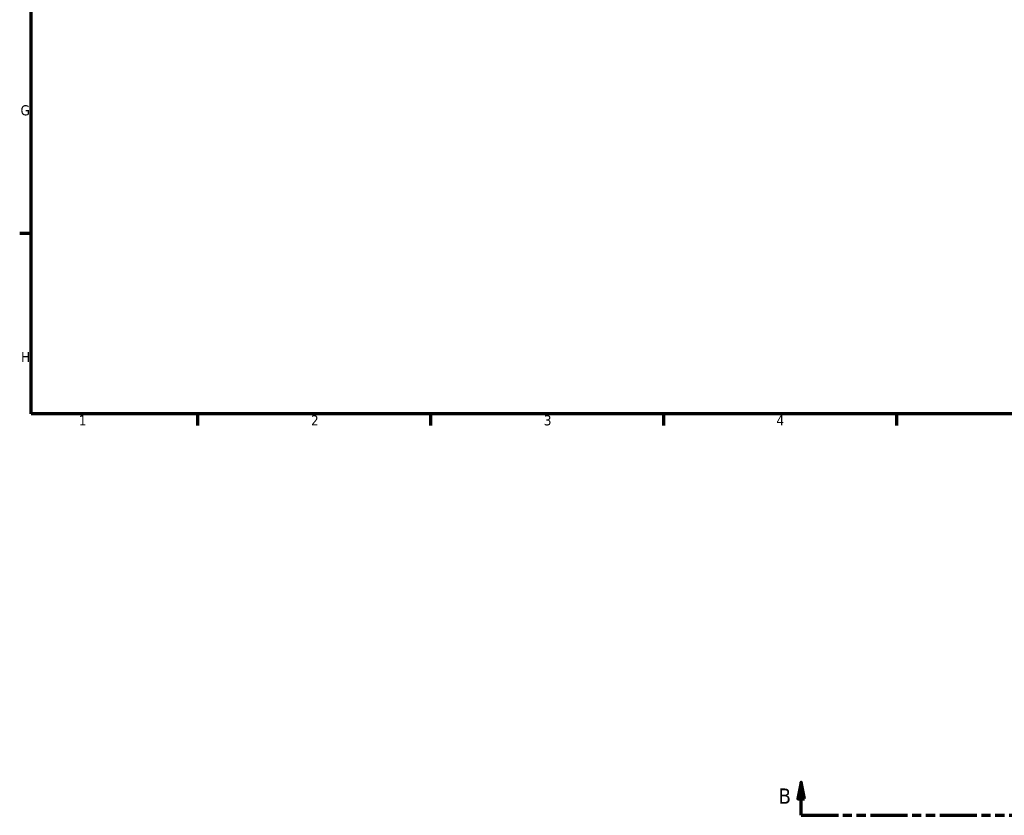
# Model space of a CAD drawing. Header units: millimetres. Extents: x -263 to 1332, y -937 to 1214.
# Tile 2 of 8: x 17 to 313, y -101 to 139. Entities that reach past the tile are written whole.
import ezdxf

# ---------------------------------------------------------------- set-up
doc = ezdxf.new("R2010")
doc.units = ezdxf.units.MM
doc.linetypes.add('DOUBLE_DASH_CHAIN', pattern=[1.2403, 0.6614, -0.0827, 0.1654, -0.0827, 0.1654, -0.0827])
doc.layers.add('Border (ANSI)', color=7, linetype='Continuous', lineweight=70)
doc.layers.add('Section Line (ANSI)', color=7, linetype='DOUBLE_DASH_CHAIN', lineweight=70)
doc.styles.add('Label Text (ANSI)', font='tahoma.ttf')
doc.styles.add('Note Text (ANSI)', font='tahoma.ttf')

# ---------------------------------------------------------------- blocks, each defined once
blk = doc.blocks.new('Borders Default Border')
at = {"layer": 'Border (ANSI)'}
for p, q in [((20, 74.25), (16.55, 74.25)), ((70.08, 20), (70.08, 16.55)), ((140.17, 20), (140.17, 16.55)), ((210.25, 20), (210.25, 16.55)), ((280.33, 20), (280.33, 16.55))]:
    blk.add_line(p, q, dxfattribs=at)
at = {"layer": 'Border (ANSI)', "flags": 128}
blk.add_lwpolyline([(20, 20), (20, 574), (821, 574), (821, 20), (20, 20)], dxfattribs=at)
at = {"layer": 'Border (ANSI)', "color": 230, "true_color": 0xff0080, "char_height": 3.05, "attachment_point": 7, "style": 'Note Text (ANSI)'}
for s, insert in [('G', (16.81, 109.79)), ('H', (16.97, 35.6)), ('1', (34.35, 16.55)), ('2', (104.2, 16.55)), ('3', (174.26, 16.49)), ('4', (244.23, 16.55))]:
    blk.add_mtext(s, dxfattribs=dict(at, insert=insert))
blk = doc.blocks.new('2dTransSection0')
at = {"layer": 'Section Line (ANSI)', "linetype": 'Continuous'}
for p, q in [((251.63, -90.8), (250.63, -95.8)), ((251.63, -95.8), (251.63, -90.8)), ((252.63, -95.8), (251.63, -90.8)), ((867.81, -90.8), (866.81, -95.8)), ((867.81, -95.8), (867.81, -90.8)), ((868.81, -95.8), (867.81, -90.8)), ((250.63, -95.8), (252.63, -95.8)), ((251.63, -100.8), (251.63, -95.8)), ((866.81, -95.8), (868.81, -95.8)), ((867.81, -100.8), (867.81, -95.8)), ((251.63, -100.8), (262.89, -100.8)), ((856.56, -100.8), (867.81, -100.8))]:
    blk.add_line(p, q, dxfattribs=at)
at = {"layer": 'Section Line (ANSI)', "linetype": 'DOUBLE_DASH_CHAIN', "ltscale": 16.818161}
blk.add_line((251.63, -100.8), (867.81, -100.8), dxfattribs=at)
at = {"layer": 'Section Line (ANSI)', "linetype": 'Continuous', "flags": 128}
for points in [[(252.63, -95.8), (251.63, -90.8), (250.63, -95.8), (252.63, -95.8)], [(868.81, -95.8), (867.81, -90.8), (866.81, -95.8), (868.81, -95.8)]]:
    blk.add_lwpolyline(points, dxfattribs=at)
at = {"layer": 'Section Line (ANSI)'}
for points in [[(252.63, -95.8), (251.63, -90.8), (250.63, -95.8), (252.63, -95.8)], [(868.81, -95.8), (867.81, -90.8), (866.81, -95.8), (868.81, -95.8)]]:
    blk.add_solid(points, dxfattribs=at)
at = {"layer": 'Section Line (ANSI)', "char_height": 4.57, "attachment_point": 7, "style": 'Label Text (ANSI)'}
for insert in [(244.88, -97.3), (871.77, -97.3)]:
    blk.add_mtext('B', dxfattribs=dict(at, insert=insert))

msp = doc.modelspace()

# ---------------------------------------------------------------- block references
msp.add_blockref('Borders Default Border', (0, 0))
at = {"layer": 'Section Line (ANSI)'}
msp.add_blockref('2dTransSection0', (0, 0), dxfattribs=at)

doc.saveas('drawing.dxf')
